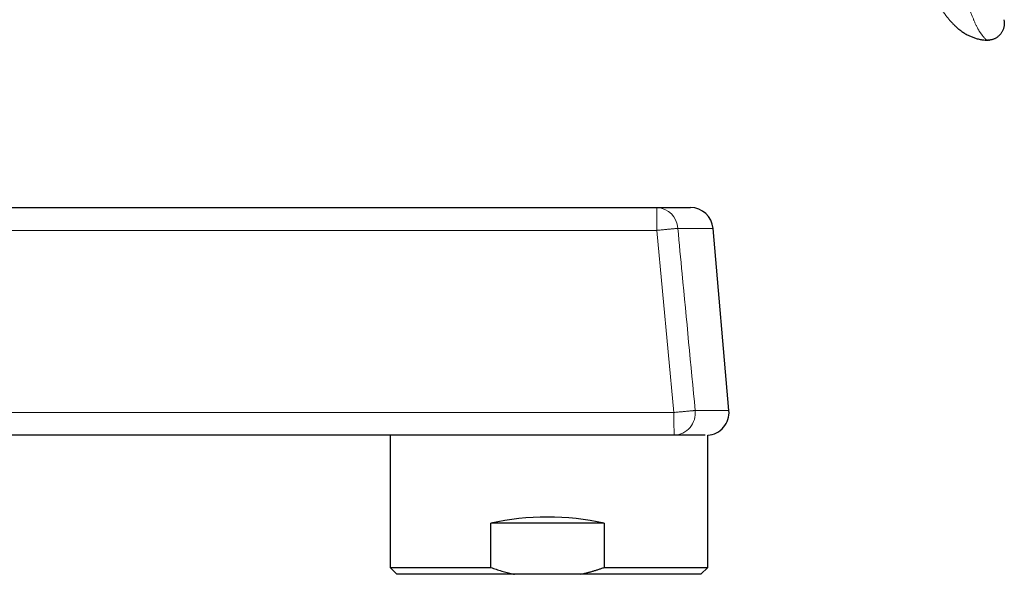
# Model space of a CAD drawing. Header units: millimetres. Extents: x 8 to 736, y 12 to 488.
# Tile 57 of 59: x 649 to 736, y 342 to 391. Entities that reach past the tile are written whole.
import ezdxf

# ---------------------------------------------------------------- set-up
doc = ezdxf.new("R2010")
doc.units = ezdxf.units.MM

msp = doc.modelspace()

# ---------------------------------------------------------------- linework, layer by layer
at = {"color": 7, "linetype": 'Continuous', "lineweight": 30}
for p, q in [((734.348, 388.952), (734.378, 388.951)), ((734.394, 388.951), (734.348, 388.952)), ((734.509, 388.952), (734.519, 388.952)), ((734.576, 388.955), (734.623, 388.96)), ((622.79, 374.246), (705.405, 374.246)), ((705.405, 374.246), (708.338, 374.246)), ((711.73, 356.421), (710.33, 372.421)), ((706.917, 354.246), (622.79, 354.246)), ((681.969, 354.246), (681.969, 342.63)), ((709.637, 354.246), (706.917, 354.246)), ((709.869, 342.63), (709.869, 354.251)), ((690.82, 342.63), (690.82, 346.529)), ((700.771, 346.529), (690.82, 346.529)), ((700.771, 346.529), (700.771, 342.63)), ((681.969, 342.63), (682.569, 342.03)), ((681.969, 342.63), (690.82, 342.63)), ((700.771, 342.63), (709.869, 342.63)), ((709.269, 342.03), (709.869, 342.63)), ((692.901, 342.03), (682.569, 342.03)), ((698.69, 342.03), (692.901, 342.03)), ((709.269, 342.03), (698.69, 342.03))]:
    msp.add_line(p, q, dxfattribs=at)
at = {"color": 252, "linetype": 'Continuous', "lineweight": 0}
for p, q in [((705.386, 372.246), (622.771, 372.246)), ((706.898, 356.246), (705.386, 372.246)), ((710.33, 372.421), (707.237, 372.421)), ((708.76, 356.421), (711.73, 356.421)), ((622.771, 356.246), (706.898, 356.246))]:
    msp.add_line(p, q, dxfattribs=at)
at = {"color": 252, "linetype": 'Continuous', "lineweight": 0, "flags": 128}
for points in [[(705.386, 372.246), (705.462, 372.254), (705.537, 372.261), (705.613, 372.268), (705.688, 372.275), (705.763, 372.282), (705.837, 372.289), (705.91, 372.296), (705.983, 372.303), (706.055, 372.31), (706.126, 372.316), (706.196, 372.323), (706.265, 372.329), (706.332, 372.336), (706.399, 372.342), (706.464, 372.348), (706.527, 372.354), (706.588, 372.36), (706.648, 372.366), (706.707, 372.371), (706.763, 372.376), (706.817, 372.381), (706.87, 372.386), (706.92, 372.391), (706.968, 372.396), (707.014, 372.4), (707.057, 372.404), (707.098, 372.408), (707.137, 372.411), (707.173, 372.415), (707.206, 372.418), (707.237, 372.421)], [(708.76, 356.421), (708.73, 356.418), (708.697, 356.415), (708.662, 356.412), (708.623, 356.408), (708.583, 356.404), (708.539, 356.4), (708.494, 356.396), (708.446, 356.392), (708.396, 356.387), (708.343, 356.382), (708.289, 356.377), (708.232, 356.372), (708.174, 356.366), (708.113, 356.361), (708.051, 356.355), (707.987, 356.349), (707.922, 356.343), (707.855, 356.336), (707.787, 356.33), (707.717, 356.323), (707.647, 356.317), (707.575, 356.31), (707.502, 356.303), (707.428, 356.296), (707.354, 356.289), (707.279, 356.282), (707.203, 356.275), (707.127, 356.268), (707.051, 356.261), (706.974, 356.254), (706.898, 356.246)]]:
    msp.add_lwpolyline(points, dxfattribs=at)
at = {"color": 252, "linetype": 'Continuous', "lineweight": 0}
for centre, radius, start, end in [((757.666, 372.751), 52.282, 178.36084, 180.55285), ((705.329, 372.338), 1.91, 2.48701, 87.70881), ((706.832, 356.187), 1.942, 272.49691, 6.90896), ((760.13, 355.751), 53.235, 179.46676, 181.61955)]:
    msp.add_arc(centre, radius, start, end, dxfattribs=at)
at = {"color": 7, "linetype": 'Continuous', "lineweight": 30}
for centre, start, end in [((708.338, 372.246), 5, 90), ((709.738, 356.246), 273.77102, 5)]:
    msp.add_arc(centre, 2, start, end, dxfattribs=at)
msp.add_ellipse((695.919, 338.984), major_axis=(13.95, -0.115), ratio=0.578895, start_param=1.220335, end_param=1.949776, dxfattribs=at)
at = {"color": 252, "linetype": 'Continuous', "lineweight": 0}
for points, knots in [([(715.525, 437.744), (715.536, 437.721), (715.56, 437.672), (715.599, 437.594), (715.642, 437.507), (715.689, 437.412), (715.74, 437.309), (715.794, 437.198), (715.853, 437.08), (715.915, 436.953), (715.981, 436.817), (716.053, 436.672), (716.128, 436.517), (716.208, 436.354), (716.292, 436.182), (716.379, 436.003), (716.469, 435.816), (716.563, 435.622), (716.661, 435.42), (716.761, 435.213), (716.863, 435.002), (716.966, 434.786), (717.073, 434.563), (717.183, 434.333), (717.297, 434.095), (717.411, 433.854), (717.527, 433.611), (717.643, 433.365), (717.762, 433.113), (717.884, 432.854), (718.014, 432.578), (718.152, 432.283), (718.298, 431.97), (718.448, 431.648), (718.601, 431.318), (718.757, 430.98), (718.917, 430.632), (719.08, 430.277), (719.25, 429.904), (719.428, 429.515), (719.612, 429.108), (719.8, 428.691), (719.992, 428.265), (720.187, 427.828), (720.382, 427.391), (720.577, 426.953), (720.77, 426.514), (720.967, 426.067), (721.166, 425.611), (721.369, 425.146), (721.574, 424.672), (721.782, 424.19), (721.993, 423.698), (722.207, 423.198), (722.422, 422.691), (722.638, 422.179), (722.856, 421.662), (723.076, 421.136), (723.3, 420.597), (723.528, 420.047), (723.76, 419.484), (723.994, 418.913), (724.23, 418.332), (724.467, 417.745), (724.705, 417.154), (724.943, 416.556), (725.184, 415.95), (725.427, 415.331), (725.674, 414.698), (725.925, 414.051), (726.177, 413.395), (726.43, 412.73), (726.684, 412.054), (726.939, 411.369), (727.126, 410.864), (727.243, 410.543), (727.292, 410.409), (727.341, 410.276), (727.389, 410.143), (727.437, 410.01), (727.485, 409.878), (727.604, 409.549), (727.782, 409.053), (728.017, 408.39), (728.23, 407.783), (728.43, 407.204), (728.618, 406.653), (728.803, 406.108), (728.994, 405.535), (729.192, 404.935), (729.395, 404.308), (729.592, 403.689), (729.784, 403.078), (729.971, 402.476), (730.143, 401.908), (730.302, 401.375), (730.449, 400.875), (730.592, 400.379), (730.731, 399.887), (730.866, 399.398), (730.997, 398.913), (731.116, 398.466), (731.223, 398.056), (731.319, 397.684), (731.413, 397.314), (731.506, 396.947), (731.597, 396.583), (731.685, 396.223), (731.767, 395.889), (731.841, 395.581), (731.909, 395.298), (731.976, 395.018), (732.042, 394.742), (732.102, 394.489), (732.158, 394.258), (732.208, 394.048), (732.259, 393.841), (732.309, 393.637), (732.36, 393.432), (732.412, 393.23), (732.464, 393.03), (732.516, 392.839), (732.568, 392.655), (732.619, 392.479), (732.672, 392.3), (732.728, 392.119), (732.786, 391.937), (732.843, 391.763), (732.899, 391.596), (732.955, 391.436), (733.009, 391.283), (733.063, 391.138), (733.115, 391.001), (733.166, 390.872), (733.215, 390.751), (733.262, 390.637), (733.309, 390.53), (733.358, 390.419), (733.41, 390.308), (733.465, 390.196), (733.517, 390.092), (733.568, 389.997), (733.617, 389.909), (733.664, 389.828), (733.709, 389.755), (733.752, 389.687), (733.795, 389.621), (733.839, 389.557), (733.883, 389.495), (733.924, 389.44), (733.963, 389.39), (733.999, 389.344), (734.035, 389.3), (734.071, 389.258), (734.105, 389.218), (734.136, 389.182), (734.165, 389.15), (734.19, 389.122), (734.212, 389.097), (734.232, 389.075), (734.25, 389.055), (734.265, 389.038), (734.279, 389.024), (734.291, 389.012), (734.301, 389.001), (734.309, 388.992), (734.317, 388.984), (734.323, 388.977), (734.328, 388.972), (734.332, 388.967), (734.336, 388.964), (734.339, 388.961), (734.341, 388.958), (734.343, 388.956), (734.345, 388.955), (734.346, 388.953), (734.347, 388.953), (734.347, 388.952), (734.348, 388.952), (734.348, 388.952), (734.348, 388.952), (734.348, 388.952), (734.348, 388.952), (734.348, 388.952)], [0, 0, 0, 0, 0.001274, 0.002705, 0.004291, 0.006034, 0.007933, 0.00995, 0.012117, 0.014435, 0.016904, 0.019572, 0.022397, 0.025377, 0.028514, 0.031806, 0.035192, 0.038729, 0.042415, 0.046253, 0.050039, 0.053961, 0.05802, 0.062214, 0.066544, 0.07101, 0.075345, 0.079801, 0.084378, 0.089076, 0.093895, 0.099416, 0.105087, 0.110909, 0.116882, 0.123005, 0.129279, 0.135703, 0.142278, 0.149441, 0.156775, 0.16428, 0.171955, 0.179802, 0.187819, 0.195534, 0.203401, 0.21142, 0.219591, 0.227914, 0.236389, 0.245016, 0.253795, 0.262726, 0.27181, 0.280879, 0.290096, 0.299459, 0.30897, 0.318804, 0.328792, 0.338932, 0.349224, 0.359669, 0.370077, 0.380632, 0.391334, 0.402184, 0.413408, 0.424787, 0.436323, 0.448014, 0.459864, 0.47187, 0.484032, 0.486373, 0.488709, 0.491038, 0.493363, 0.495681, 0.497994, 0.500301, 0.512888, 0.523979, 0.534932, 0.544595, 0.55415, 0.563597, 0.572937, 0.583918, 0.594747, 0.605422, 0.615942, 0.626308, 0.636531, 0.645191, 0.653765, 0.662261, 0.670685, 0.679044, 0.687345, 0.695592, 0.702032, 0.708438, 0.714811, 0.721152, 0.727462, 0.733745, 0.740004, 0.745057, 0.750096, 0.755124, 0.760145, 0.765166, 0.769115, 0.773073, 0.777044, 0.781034, 0.785031, 0.789244, 0.793401, 0.797494, 0.801519, 0.805479, 0.809384, 0.813928, 0.818414, 0.822844, 0.827218, 0.831615, 0.835951, 0.840224, 0.844432, 0.84857, 0.852568, 0.856503, 0.860378, 0.864194, 0.868985, 0.873688, 0.8783, 0.882818, 0.887239, 0.891482, 0.895626, 0.899667, 0.903603, 0.908156, 0.91257, 0.916854, 0.921014, 0.925053, 0.928978, 0.933541, 0.937949, 0.942206, 0.946311, 0.950264, 0.954, 0.957591, 0.961036, 0.964336, 0.96738, 0.97029, 0.973064, 0.975704, 0.978209, 0.980579, 0.982689, 0.984679, 0.986549, 0.988299, 0.989928, 0.99175, 0.993393, 0.994858, 0.996145, 0.997253, 0.998184, 0.998937, 0.999399, 0.999753, 1, 1, 1, 1]), ([(707.237, 372.421), (707.364, 371.093), (707.873, 365.76), (708.38, 360.427), (708.76, 356.421)], [0, 0, 0, 0, 0.248875, 1, 1, 1, 1])]:
    msp.add_open_spline(points, degree=3, knots=knots, dxfattribs=at)
at = {"color": 7, "linetype": 'Continuous', "lineweight": 30}
for points, knots in [([(727.835, 397.012), (727.861, 396.942), (727.912, 396.804), (727.988, 396.602), (728.061, 396.408), (728.133, 396.222), (728.202, 396.045), (728.269, 395.875), (728.336, 395.708), (728.402, 395.545), (728.468, 395.387), (728.53, 395.238), (728.589, 395.098), (728.644, 394.968), (728.696, 394.847), (728.745, 394.736), (728.791, 394.631), (728.837, 394.529), (728.898, 394.392), (728.978, 394.218), (729.082, 393.995), (729.197, 393.756), (729.324, 393.5), (729.458, 393.238), (729.589, 392.99), (729.718, 392.756), (729.84, 392.54), (729.966, 392.325), (730.101, 392.103), (730.245, 391.877), (730.398, 391.645), (730.554, 391.421), (730.713, 391.203), (730.852, 391.023), (730.968, 390.877), (731.062, 390.765), (731.156, 390.656), (731.251, 390.549), (731.348, 390.445), (731.447, 390.343), (731.546, 390.245), (731.649, 390.148), (731.756, 390.052), (731.87, 389.955), (731.993, 389.856), (732.123, 389.758), (732.262, 389.661), (732.41, 389.566), (732.567, 389.473), (732.719, 389.391), (732.866, 389.32), (733.004, 389.258), (733.148, 389.2), (733.298, 389.146), (733.453, 389.097), (733.614, 389.054), (733.78, 389.017), (733.951, 388.987), (734.127, 388.966), (734.26, 388.955), (734.333, 388.954), (734.346, 388.954)], [0, 0, 0, 0, 0.020516, 0.040266, 0.059251, 0.077471, 0.094926, 0.111616, 0.127542, 0.144177, 0.159887, 0.174673, 0.188533, 0.201469, 0.213479, 0.224563, 0.234786, 0.244945, 0.25528, 0.276087, 0.297566, 0.322786, 0.348869, 0.375811, 0.403611, 0.426056, 0.448996, 0.471849, 0.494413, 0.520165, 0.545543, 0.57056, 0.595224, 0.619534, 0.633011, 0.646363, 0.659585, 0.672676, 0.685634, 0.69846, 0.711684, 0.72414, 0.737233, 0.750966, 0.765344, 0.780375, 0.795786, 0.811841, 0.828531, 0.845843, 0.859367, 0.873238, 0.887449, 0.901998, 0.916883, 0.932101, 0.947654, 0.963549, 0.979792, 0.996399, 1, 1, 1, 1]), ([(735.866, 390.75), (735.873, 390.719), (735.886, 390.655), (735.901, 390.557), (735.909, 390.454), (735.91, 390.346), (735.9, 390.234), (735.88, 390.118), (735.85, 390.001), (735.811, 389.885), (735.761, 389.771), (735.703, 389.663), (735.637, 389.561), (735.564, 389.466), (735.484, 389.379), (735.399, 389.3), (735.309, 389.227), (735.215, 389.163), (735.117, 389.106), (735.016, 389.058), (734.912, 389.018), (734.805, 388.988), (734.696, 388.966), (734.583, 388.954), (734.504, 388.95), (734.462, 388.95), (734.459, 388.95)], [0, 0, 0, 0, 0.0366007, 0.074104, 0.113168, 0.1541487, 0.1971159, 0.2418745, 0.2880158, 0.3349945, 0.3822216, 0.4291635, 0.4754381, 0.5208982, 0.5656694, 0.6099444, 0.6537944, 0.697213, 0.7401787, 0.7827086, 0.8249032, 0.8669753, 0.9092601, 0.9522031, 0.9963294, 1, 1, 1, 1]), ([(734.348, 388.952), (734.382, 388.951), (734.437, 388.949), (734.491, 388.951), (734.511, 388.952)], [0, 0, 0, 0, 0.632655, 1, 1, 1, 1]), ([(690.82, 342.63), (690.899, 342.602), (691.055, 342.547), (691.292, 342.468), (691.529, 342.392), (691.768, 342.32), (692.008, 342.251), (692.25, 342.186), (692.492, 342.124), (692.71, 342.072), (692.846, 342.042), (692.901, 342.03)], [0, 0, 0, 0, 0.114986, 0.229971, 0.345044, 0.460117, 0.57548, 0.690843, 0.806317, 0.921791, 1, 1, 1, 1]), ([(698.69, 342.03), (698.778, 342.049), (698.954, 342.089), (699.216, 342.153), (699.478, 342.222), (699.739, 342.295), (699.999, 342.373), (700.257, 342.454), (700.515, 342.54), (700.686, 342.6), (700.771, 342.63)], [0, 0, 0, 0, 0.124657, 0.249314, 0.374119, 0.498924, 0.624134, 0.749344, 0.874672, 1, 1, 1, 1])]:
    msp.add_open_spline(points, degree=3, knots=knots, dxfattribs=at)

doc.saveas('drawing.dxf')
